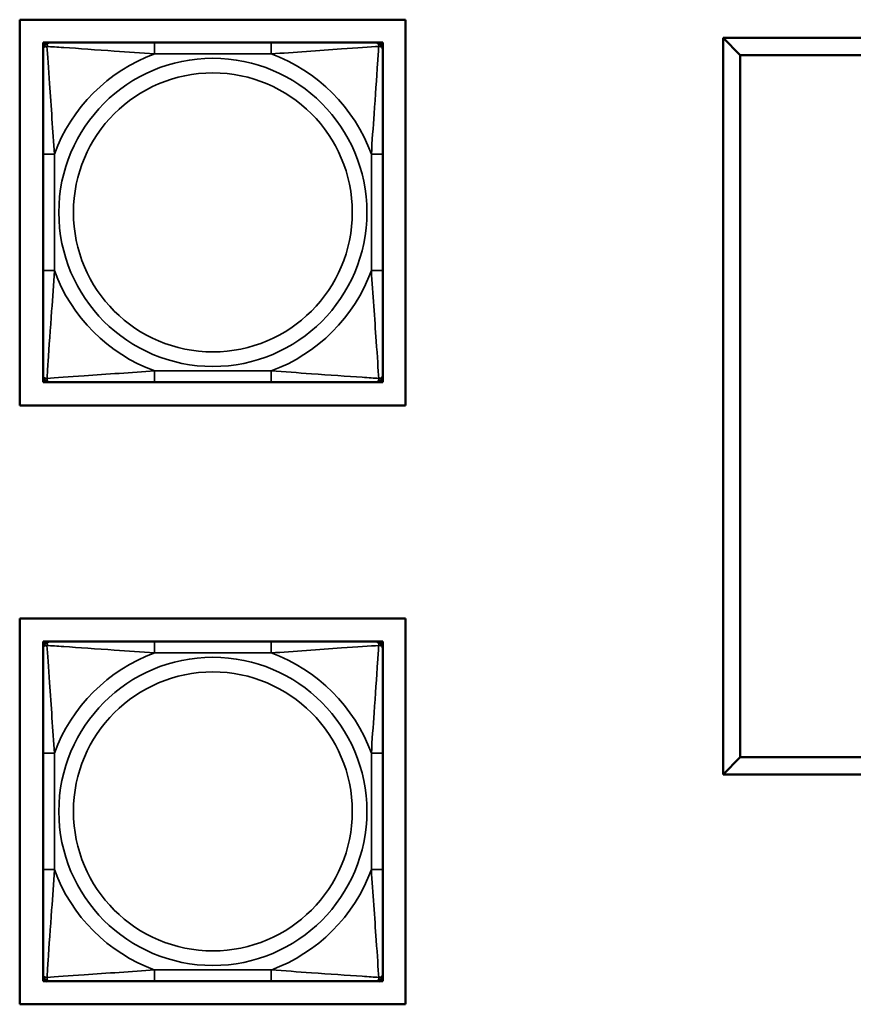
# Model space of a CAD drawing. Header units: inches. Extents: x 3.3 to 44.7, y 1.4 to 39.2.
# Tile 45 of 85: x 29.3 to 30.8, y 10.3 to 12. Entities that reach past the tile are written whole.
import ezdxf

# ---------------------------------------------------------------- set-up
doc = ezdxf.new("R2010")
doc.units = ezdxf.units.IN
doc.header["$MEASUREMENT"] = 0
doc.layers.add('Visible (ANSI)', color=7, linetype='Continuous', lineweight=50)
doc.layers.add('Visible Narrow (ANSI)', color=7, linetype='Continuous', lineweight=35)

msp = doc.modelspace()

# ---------------------------------------------------------------- linework, layer by layer
at = {"layer": 'Visible (ANSI)'}
for p, q in [((29.3444, 12.0235), (30.015, 12.0235)), ((29.3444, 11.3529), (29.3444, 12.0235)), ((30.015, 12.0235), (30.015, 11.3529)), ((29.385, 11.9838), (29.3909, 11.9838)), ((29.385, 11.9779), (29.385, 11.9838)), ((29.385, 11.972), (29.385, 11.9779)), ((29.3909, 11.9838), (29.3968, 11.9838)), ((29.7814, 11.9838), (29.5791, 11.9838)), ((29.9638, 11.9838), (29.9697, 11.9838)), ((29.9697, 11.9838), (29.9756, 11.9838)), ((29.9756, 11.9838), (29.9756, 11.9779)), ((29.9756, 11.9779), (29.9756, 11.972)), ((34.6892, 11.9918), (30.5674, 11.9918)), ((30.5674, 11.9918), (30.5974, 11.9618)), ((30.5674, 11.9918), (30.5674, 10.7118)), ((30.5974, 11.9618), (34.6592, 11.9618)), ((30.5974, 10.7418), (30.5974, 11.9618)), ((29.385, 11.7897), (29.385, 11.5874)), ((29.9756, 11.5874), (29.9756, 11.7897)), ((29.385, 11.3992), (29.385, 11.4051)), ((29.385, 11.3933), (29.385, 11.3992)), ((29.9756, 11.4051), (29.9756, 11.3992)), ((29.9756, 11.3992), (29.9756, 11.3933)), ((29.3909, 11.3933), (29.385, 11.3933)), ((29.3968, 11.3933), (29.3909, 11.3933)), ((29.5791, 11.3933), (29.7814, 11.3933)), ((29.9697, 11.3933), (29.9638, 11.3933)), ((29.9756, 11.3933), (29.9697, 11.3933)), ((30.015, 11.3529), (29.3444, 11.3529)), ((29.3444, 10.9829), (30.015, 10.9829)), ((29.3444, 10.3124), (29.3444, 10.9829)), ((30.015, 10.9829), (30.015, 10.3124)), ((29.385, 10.9428), (29.3909, 10.9428)), ((29.385, 10.9369), (29.385, 10.9428)), ((29.385, 10.931), (29.385, 10.9369)), ((29.3909, 10.9428), (29.3968, 10.9428)), ((29.7814, 10.9428), (29.5791, 10.9428)), ((29.9638, 10.9428), (29.9697, 10.9428)), ((29.9697, 10.9428), (29.9756, 10.9428)), ((29.9756, 10.9428), (29.9756, 10.9369)), ((29.9756, 10.9369), (29.9756, 10.931)), ((29.385, 10.7487), (29.385, 10.5464)), ((29.9756, 10.5464), (29.9756, 10.7487)), ((30.5974, 10.7418), (30.5674, 10.7118)), ((34.6592, 10.7418), (30.5974, 10.7418)), ((30.5674, 10.7118), (34.6892, 10.7118)), ((29.385, 10.3582), (29.385, 10.3641)), ((29.385, 10.3523), (29.385, 10.3582)), ((29.3909, 10.3523), (29.385, 10.3523)), ((29.3968, 10.3523), (29.3909, 10.3523)), ((29.5791, 10.3523), (29.7814, 10.3523)), ((29.9697, 10.3523), (29.9638, 10.3523)), ((29.9756, 10.3523), (29.9697, 10.3523)), ((29.9756, 10.3641), (29.9756, 10.3582)), ((29.9756, 10.3582), (29.9756, 10.3523)), ((30.015, 10.3124), (29.3444, 10.3124))]:
    msp.add_line(p, q, dxfattribs=at)
for centre, radius, start, end in [((29.3909, 11.9779), 0.00591, 90, 180), ((29.3968, 11.972), 0.0118, 90, 180), ((29.9638, 11.972), 0.0118, 0, 90), ((29.9697, 11.9779), 0.00591, 0, 90), ((29.3968, 11.4051), 0.0118, 180, 270), ((29.3909, 11.3992), 0.00591, 180, 270), ((29.9638, 11.4051), 0.0118, 270, 0), ((29.9697, 11.3992), 0.00591, 270, 0), ((29.3909, 10.9369), 0.00591, 90, 180), ((29.3968, 10.931), 0.0118, 90, 180), ((29.9638, 10.931), 0.0118, 0, 90), ((29.9697, 10.9369), 0.00591, 0, 90), ((29.3968, 10.3641), 0.0118, 180, 270), ((29.3909, 10.3582), 0.00591, 180, 270), ((29.9638, 10.3641), 0.0118, 270, 0), ((29.9697, 10.3582), 0.00591, 270, 0)]:
    msp.add_arc(centre, radius, start, end, dxfattribs=at)
for points, knots in [([(29.5791, 11.9838), (29.5555, 11.9838), (29.5315, 11.9838), (29.5081, 11.9838), (29.4774, 11.9838), (29.4466, 11.9838), (29.4233, 11.9838), (29.4113, 11.9838), (29.4017, 11.9838), (29.3968, 11.9838)], [0.2569537, 0.2569537, 0.2569537, 0.2569537, 0.4371919, 0.4371919, 0.4371919, 0.6739428, 0.6739428, 0.6739428, 0.7963818, 0.7963818, 0.7963818, 0.7963818]), ([(29.9638, 11.9838), (29.958, 11.9838), (29.9455, 11.9838), (29.9303, 11.9838), (29.9069, 11.9838), (29.8778, 11.9838), (29.8487, 11.9838), (29.8265, 11.9838), (29.8039, 11.9838), (29.7814, 11.9838)], [-0.7968224, -0.7968224, -0.7968224, -0.7968224, -0.6514613, -0.6514613, -0.6514613, -0.427691, -0.427691, -0.427691, -0.2569517, -0.2569517, -0.2569517, -0.2569517]), ([(29.385, 11.972), (29.385, 11.9663), (29.385, 11.9538), (29.385, 11.9386), (29.385, 11.9152), (29.385, 11.886), (29.385, 11.857), (29.385, 11.8348), (29.385, 11.8121), (29.385, 11.7897)], [-0.7968224, -0.7968224, -0.7968224, -0.7968224, -0.6514613, -0.6514613, -0.6514613, -0.427691, -0.427691, -0.427691, -0.2569517, -0.2569517, -0.2569517, -0.2569517]), ([(29.9756, 11.7897), (29.9756, 11.8134), (29.9756, 11.8374), (29.9756, 11.8607), (29.9756, 11.8914), (29.9756, 11.9223), (29.9756, 11.9455), (29.9756, 11.9575), (29.9756, 11.9672), (29.9756, 11.972)], [0.2569537, 0.2569537, 0.2569537, 0.2569537, 0.4371919, 0.4371919, 0.4371919, 0.6739428, 0.6739428, 0.6739428, 0.7963818, 0.7963818, 0.7963818, 0.7963818]), ([(29.385, 11.5874), (29.385, 11.5638), (29.385, 11.5398), (29.385, 11.5164), (29.385, 11.4857), (29.385, 11.4548), (29.385, 11.4316), (29.385, 11.4196), (29.385, 11.41), (29.385, 11.4051)], [0.2569537, 0.2569537, 0.2569537, 0.2569537, 0.4371919, 0.4371919, 0.4371919, 0.6739428, 0.6739428, 0.6739428, 0.7963818, 0.7963818, 0.7963818, 0.7963818]), ([(29.9756, 11.4051), (29.9756, 11.4108), (29.9756, 11.4233), (29.9756, 11.4385), (29.9756, 11.462), (29.9756, 11.4911), (29.9756, 11.5202), (29.9756, 11.5423), (29.9756, 11.565), (29.9756, 11.5874)], [-0.7968224, -0.7968224, -0.7968224, -0.7968224, -0.6514613, -0.6514613, -0.6514613, -0.427691, -0.427691, -0.427691, -0.2569517, -0.2569517, -0.2569517, -0.2569517]), ([(29.3968, 11.3933), (29.4026, 11.3933), (29.4151, 11.3933), (29.4303, 11.3933), (29.4537, 11.3933), (29.4828, 11.3933), (29.5119, 11.3933), (29.5341, 11.3933), (29.5567, 11.3933), (29.5791, 11.3933)], [-0.7968224, -0.7968224, -0.7968224, -0.7968224, -0.6514613, -0.6514613, -0.6514613, -0.427691, -0.427691, -0.427691, -0.2569517, -0.2569517, -0.2569517, -0.2569517]), ([(29.7814, 11.3933), (29.8051, 11.3933), (29.8291, 11.3933), (29.8525, 11.3933), (29.8831, 11.3933), (29.914, 11.3933), (29.9373, 11.3933), (29.9493, 11.3933), (29.9589, 11.3933), (29.9638, 11.3933)], [0.2569537, 0.2569537, 0.2569537, 0.2569537, 0.4371919, 0.4371919, 0.4371919, 0.6739428, 0.6739428, 0.6739428, 0.7963818, 0.7963818, 0.7963818, 0.7963818]), ([(29.5791, 10.9428), (29.5555, 10.9428), (29.5315, 10.9428), (29.5081, 10.9428), (29.4774, 10.9428), (29.4466, 10.9428), (29.4233, 10.9428), (29.4113, 10.9428), (29.4017, 10.9428), (29.3968, 10.9428)], [0.2569537, 0.2569537, 0.2569537, 0.2569537, 0.4371919, 0.4371919, 0.4371919, 0.6739428, 0.6739428, 0.6739428, 0.7963818, 0.7963818, 0.7963818, 0.7963818]), ([(29.9638, 10.9428), (29.958, 10.9428), (29.9455, 10.9428), (29.9303, 10.9428), (29.9069, 10.9428), (29.8778, 10.9428), (29.8487, 10.9428), (29.8265, 10.9428), (29.8039, 10.9428), (29.7814, 10.9428)], [-0.7968224, -0.7968224, -0.7968224, -0.7968224, -0.6514613, -0.6514613, -0.6514613, -0.427691, -0.427691, -0.427691, -0.2569517, -0.2569517, -0.2569517, -0.2569517]), ([(29.385, 10.931), (29.385, 10.9253), (29.385, 10.9128), (29.385, 10.8976), (29.385, 10.8742), (29.385, 10.845), (29.385, 10.816), (29.385, 10.7938), (29.385, 10.7711), (29.385, 10.7487)], [-0.7968224, -0.7968224, -0.7968224, -0.7968224, -0.6514613, -0.6514613, -0.6514613, -0.427691, -0.427691, -0.427691, -0.2569517, -0.2569517, -0.2569517, -0.2569517]), ([(29.9756, 10.7487), (29.9756, 10.7724), (29.9756, 10.7964), (29.9756, 10.8197), (29.9756, 10.8504), (29.9756, 10.8813), (29.9756, 10.9045), (29.9756, 10.9165), (29.9756, 10.9262), (29.9756, 10.931)], [0.2569537, 0.2569537, 0.2569537, 0.2569537, 0.4371919, 0.4371919, 0.4371919, 0.6739428, 0.6739428, 0.6739428, 0.7963818, 0.7963818, 0.7963818, 0.7963818]), ([(29.385, 10.5464), (29.385, 10.5228), (29.385, 10.4988), (29.385, 10.4754), (29.385, 10.4447), (29.385, 10.4138), (29.385, 10.3906), (29.385, 10.3786), (29.385, 10.369), (29.385, 10.3641)], [0.2569537, 0.2569537, 0.2569537, 0.2569537, 0.4371919, 0.4371919, 0.4371919, 0.6739428, 0.6739428, 0.6739428, 0.7963818, 0.7963818, 0.7963818, 0.7963818]), ([(29.9756, 10.3641), (29.9756, 10.3698), (29.9756, 10.3823), (29.9756, 10.3975), (29.9756, 10.421), (29.9756, 10.4501), (29.9756, 10.4792), (29.9756, 10.5013), (29.9756, 10.524), (29.9756, 10.5464)], [-0.7968224, -0.7968224, -0.7968224, -0.7968224, -0.6514613, -0.6514613, -0.6514613, -0.427691, -0.427691, -0.427691, -0.2569517, -0.2569517, -0.2569517, -0.2569517]), ([(29.3968, 10.3523), (29.4026, 10.3523), (29.4151, 10.3523), (29.4303, 10.3523), (29.4537, 10.3523), (29.4828, 10.3523), (29.5119, 10.3523), (29.5341, 10.3523), (29.5567, 10.3523), (29.5791, 10.3523)], [-0.7968224, -0.7968224, -0.7968224, -0.7968224, -0.6514613, -0.6514613, -0.6514613, -0.427691, -0.427691, -0.427691, -0.2569517, -0.2569517, -0.2569517, -0.2569517]), ([(29.7814, 10.3523), (29.8051, 10.3523), (29.8291, 10.3523), (29.8525, 10.3523), (29.8831, 10.3523), (29.914, 10.3523), (29.9373, 10.3523), (29.9493, 10.3523), (29.9589, 10.3523), (29.9638, 10.3523)], [0.2569537, 0.2569537, 0.2569537, 0.2569537, 0.4371919, 0.4371919, 0.4371919, 0.6739428, 0.6739428, 0.6739428, 0.7963818, 0.7963818, 0.7963818, 0.7963818])]:
    msp.add_open_spline(points, degree=3, knots=knots, dxfattribs=at)
at = {"layer": 'Visible Narrow (ANSI)'}
for p, q in [((29.5791, 11.9838), (29.5791, 11.9641)), ((29.7814, 11.9838), (29.7814, 11.9641)), ((29.5791, 11.9641), (29.7814, 11.9641)), ((29.385, 11.7897), (29.4047, 11.7897)), ((29.4047, 11.5874), (29.4047, 11.7897)), ((29.9559, 11.7897), (29.9559, 11.5874)), ((29.9756, 11.7897), (29.9559, 11.7897)), ((29.385, 11.5874), (29.4047, 11.5874)), ((29.9756, 11.5874), (29.9559, 11.5874)), ((29.7814, 11.413), (29.5791, 11.413)), ((29.5791, 11.3933), (29.5791, 11.413)), ((29.7814, 11.3933), (29.7814, 11.413)), ((29.5791, 10.9428), (29.5791, 10.9231)), ((29.7814, 10.9428), (29.7814, 10.9231)), ((29.5791, 10.9231), (29.7814, 10.9231)), ((29.385, 10.7487), (29.4047, 10.7487)), ((29.4047, 10.5464), (29.4047, 10.7487)), ((29.9559, 10.7487), (29.9559, 10.5464)), ((29.9756, 10.7487), (29.9559, 10.7487)), ((29.385, 10.5464), (29.4047, 10.5464)), ((29.9756, 10.5464), (29.9559, 10.5464)), ((29.7814, 10.372), (29.5791, 10.372)), ((29.5791, 10.3523), (29.5791, 10.372)), ((29.7814, 10.3523), (29.7814, 10.372))]:
    msp.add_line(p, q, dxfattribs=at)
for centre, radius in [((29.6803, 11.6886), 0.2678), ((29.6803, 11.6886), 0.2424), ((29.6803, 10.6476), 0.2678), ((29.6803, 10.6476), 0.2424)]:
    msp.add_circle(centre, radius, dxfattribs=at)
for centre, start, end in [((29.6803, 11.6886), 110.1547, 159.8453), ((29.6803, 11.6886), 20.1547, 69.8453), ((29.6803, 11.6886), 200.1547, 249.8453), ((29.6803, 11.6886), 290.1547, 339.8453), ((29.6803, 10.6476), 110.1547, 159.8453), ((29.6803, 10.6476), 20.1547, 69.8453), ((29.6803, 10.6476), 200.1547, 249.8453), ((29.6803, 10.6476), 290.1547, 339.8453)]:
    msp.add_arc(centre, 0.2936, start, end, dxfattribs=at)
for points, knots in [([(29.3919, 11.977), (29.3919, 11.9778), (29.3919, 11.9786), (29.3921, 11.98), (29.3923, 11.9807), (29.3928, 11.9816), (29.393, 11.9819), (29.3933, 11.9823), (29.3934, 11.9825), (29.3937, 11.9828), (29.3939, 11.983), (29.3945, 11.9833), (29.3949, 11.9835), (29.3958, 11.9838), (29.3963, 11.9838), (29.3968, 11.9838)], [-0.00023197, -0.00023197, -0.00023197, -0.00023197, 0.00913095, 0.00913095, 0.01983142, 0.01983142, 0.02651922, 0.02651922, 0.02986312, 0.02986312, 0.03521335, 0.03521335, 0.04377373, 0.04377373, 0.0532704, 0.0532704, 0.0532704, 0.0532704]), ([(29.9638, 11.9838), (29.9643, 11.9838), (29.9648, 11.9838), (29.9657, 11.9835), (29.9661, 11.9833), (29.9666, 11.983), (29.9669, 11.9828), (29.9672, 11.9825), (29.9673, 11.9823), (29.9676, 11.9819), (29.9678, 11.9816), (29.9683, 11.9807), (29.9685, 11.98), (29.9687, 11.9786), (29.9687, 11.9778), (29.9687, 11.977)], [-0.0532704, -0.0532704, -0.0532704, -0.0532704, -0.04377373, -0.04377373, -0.03521335, -0.03521335, -0.02986312, -0.02986312, -0.02651922, -0.02651922, -0.01983142, -0.01983142, -0.00913095, -0.00913095, 0.00023197, 0.00023197, 0.00023197, 0.00023197]), ([(29.385, 11.972), (29.385, 11.9726), (29.3851, 11.9731), (29.3853, 11.9739), (29.3855, 11.9743), (29.3859, 11.9749), (29.3861, 11.9751), (29.3864, 11.9754), (29.3865, 11.9756), (29.3869, 11.9759), (29.3872, 11.9761), (29.3882, 11.9765), (29.3888, 11.9767), (29.3903, 11.977), (29.391, 11.977), (29.3919, 11.977)], [-0.0532704, -0.0532704, -0.0532704, -0.0532704, -0.04377373, -0.04377373, -0.03521335, -0.03521335, -0.02986312, -0.02986312, -0.02651922, -0.02651922, -0.01983142, -0.01983142, -0.00913095, -0.00913095, 0.00023197, 0.00023197, 0.00023197, 0.00023197]), ([(29.3919, 11.977), (29.3995, 11.9765), (29.4095, 11.9758), (29.4466, 11.9734), (29.4783, 11.9711), (29.5325, 11.9672), (29.5558, 11.9656), (29.5791, 11.9641)], [-0.7478145, -0.7478145, -0.7478145, -0.7478145, -0.6493253, -0.6493253, -0.427691, -0.427691, -0.2569537, -0.2569537, -0.2569537, -0.2569537]), ([(29.4047, 11.7897), (29.4023, 11.8302), (29.399, 11.8726), (29.3944, 11.9382), (29.3928, 11.9626), (29.3919, 11.977)], [0.2569517, 0.2569517, 0.2569517, 0.2569517, 0.5559983, 0.5559983, 0.7482818, 0.7482818, 0.7482818, 0.7482818]), ([(29.7814, 11.9641), (29.8219, 11.9665), (29.8643, 11.9698), (29.9299, 11.9745), (29.9544, 11.9761), (29.9687, 11.977)], [0.2569517, 0.2569517, 0.2569517, 0.2569517, 0.5559983, 0.5559983, 0.7482818, 0.7482818, 0.7482818, 0.7482818]), ([(29.9687, 11.977), (29.9682, 11.9693), (29.9676, 11.9593), (29.9651, 11.9223), (29.9628, 11.8906), (29.9589, 11.8363), (29.9573, 11.8131), (29.9559, 11.7897)], [-0.7478145, -0.7478145, -0.7478145, -0.7478145, -0.6493253, -0.6493253, -0.427691, -0.427691, -0.2569537, -0.2569537, -0.2569537, -0.2569537]), ([(29.9687, 11.977), (29.9696, 11.977), (29.9703, 11.977), (29.9718, 11.9767), (29.9724, 11.9765), (29.9733, 11.9761), (29.9737, 11.9759), (29.9741, 11.9756), (29.9742, 11.9754), (29.9745, 11.9751), (29.9747, 11.9749), (29.9751, 11.9743), (29.9752, 11.9739), (29.9755, 11.9731), (29.9756, 11.9726), (29.9756, 11.972)], [-0.00023197, -0.00023197, -0.00023197, -0.00023197, 0.00913095, 0.00913095, 0.01983142, 0.01983142, 0.02651922, 0.02651922, 0.02986312, 0.02986312, 0.03521335, 0.03521335, 0.04377373, 0.04377373, 0.0532704, 0.0532704, 0.0532704, 0.0532704]), ([(29.3919, 11.4001), (29.3924, 11.4078), (29.393, 11.4178), (29.3955, 11.4548), (29.3978, 11.4866), (29.4017, 11.5408), (29.4033, 11.564), (29.4047, 11.5874)], [-0.7478145, -0.7478145, -0.7478145, -0.7478145, -0.6493253, -0.6493253, -0.427691, -0.427691, -0.2569537, -0.2569537, -0.2569537, -0.2569537]), ([(29.9559, 11.5874), (29.9583, 11.5469), (29.9616, 11.5046), (29.9662, 11.4389), (29.9678, 11.4145), (29.9687, 11.4001)], [0.2569517, 0.2569517, 0.2569517, 0.2569517, 0.5559983, 0.5559983, 0.7482818, 0.7482818, 0.7482818, 0.7482818]), ([(29.3919, 11.4001), (29.391, 11.4001), (29.3903, 11.4002), (29.3888, 11.4004), (29.3882, 11.4006), (29.3872, 11.401), (29.3869, 11.4012), (29.3865, 11.4016), (29.3864, 11.4017), (29.3861, 11.402), (29.3859, 11.4022), (29.3855, 11.4028), (29.3853, 11.4032), (29.3851, 11.4041), (29.385, 11.4046), (29.385, 11.4051)], [-0.00023197, -0.00023197, -0.00023197, -0.00023197, 0.00913095, 0.00913095, 0.01983142, 0.01983142, 0.02651922, 0.02651922, 0.02986312, 0.02986312, 0.03521335, 0.03521335, 0.04377373, 0.04377373, 0.0532704, 0.0532704, 0.0532704, 0.0532704]), ([(29.5791, 11.413), (29.5387, 11.4106), (29.4963, 11.4073), (29.4307, 11.4027), (29.4062, 11.4011), (29.3919, 11.4001)], [0.2569517, 0.2569517, 0.2569517, 0.2569517, 0.5559983, 0.5559983, 0.7482818, 0.7482818, 0.7482818, 0.7482818]), ([(29.3968, 11.3933), (29.3963, 11.3933), (29.3958, 11.3933), (29.3949, 11.3936), (29.3945, 11.3938), (29.3939, 11.3942), (29.3937, 11.3943), (29.3934, 11.3946), (29.3933, 11.3948), (29.393, 11.3952), (29.3928, 11.3955), (29.3923, 11.3964), (29.3921, 11.3971), (29.3919, 11.3985), (29.3919, 11.3993), (29.3919, 11.4001)], [-0.0532704, -0.0532704, -0.0532704, -0.0532704, -0.04377373, -0.04377373, -0.03521335, -0.03521335, -0.02986312, -0.02986312, -0.02651922, -0.02651922, -0.01983142, -0.01983142, -0.00913095, -0.00913095, 0.00023197, 0.00023197, 0.00023197, 0.00023197]), ([(29.9687, 11.4001), (29.9611, 11.4006), (29.9511, 11.4013), (29.914, 11.4038), (29.8823, 11.406), (29.828, 11.4099), (29.8048, 11.4116), (29.7814, 11.413)], [-0.7478145, -0.7478145, -0.7478145, -0.7478145, -0.6493253, -0.6493253, -0.427691, -0.427691, -0.2569537, -0.2569537, -0.2569537, -0.2569537]), ([(29.9687, 11.4001), (29.9687, 11.3993), (29.9687, 11.3985), (29.9685, 11.3971), (29.9683, 11.3964), (29.9678, 11.3955), (29.9676, 11.3952), (29.9673, 11.3948), (29.9672, 11.3946), (29.9669, 11.3943), (29.9666, 11.3942), (29.9661, 11.3938), (29.9657, 11.3936), (29.9648, 11.3933), (29.9643, 11.3933), (29.9638, 11.3933)], [-0.00023197, -0.00023197, -0.00023197, -0.00023197, 0.00913095, 0.00913095, 0.01983142, 0.01983142, 0.02651922, 0.02651922, 0.02986312, 0.02986312, 0.03521335, 0.03521335, 0.04377373, 0.04377373, 0.0532704, 0.0532704, 0.0532704, 0.0532704]), ([(29.9756, 11.4051), (29.9756, 11.4046), (29.9755, 11.4041), (29.9752, 11.4032), (29.9751, 11.4028), (29.9747, 11.4022), (29.9745, 11.402), (29.9742, 11.4017), (29.9741, 11.4016), (29.9737, 11.4012), (29.9733, 11.401), (29.9724, 11.4006), (29.9718, 11.4004), (29.9703, 11.4002), (29.9696, 11.4001), (29.9687, 11.4001)], [-0.0532704, -0.0532704, -0.0532704, -0.0532704, -0.04377373, -0.04377373, -0.03521335, -0.03521335, -0.02986312, -0.02986312, -0.02651922, -0.02651922, -0.01983142, -0.01983142, -0.00913095, -0.00913095, 0.00023197, 0.00023197, 0.00023197, 0.00023197]), ([(29.385, 10.931), (29.385, 10.9316), (29.3851, 10.9321), (29.3853, 10.9329), (29.3855, 10.9333), (29.3859, 10.9339), (29.3861, 10.9341), (29.3864, 10.9344), (29.3865, 10.9346), (29.3869, 10.9349), (29.3872, 10.9351), (29.3882, 10.9355), (29.3888, 10.9357), (29.3903, 10.936), (29.391, 10.936), (29.3919, 10.936)], [-0.0532704, -0.0532704, -0.0532704, -0.0532704, -0.04377373, -0.04377373, -0.03521335, -0.03521335, -0.02986312, -0.02986312, -0.02651922, -0.02651922, -0.01983142, -0.01983142, -0.00913095, -0.00913095, 0.00023197, 0.00023197, 0.00023197, 0.00023197]), ([(29.3919, 10.936), (29.3919, 10.9368), (29.3919, 10.9376), (29.3921, 10.939), (29.3923, 10.9397), (29.3928, 10.9406), (29.393, 10.9409), (29.3933, 10.9413), (29.3934, 10.9415), (29.3937, 10.9418), (29.3939, 10.942), (29.3945, 10.9423), (29.3949, 10.9425), (29.3958, 10.9428), (29.3963, 10.9428), (29.3968, 10.9428)], [-0.00023197, -0.00023197, -0.00023197, -0.00023197, 0.00913095, 0.00913095, 0.01983142, 0.01983142, 0.02651922, 0.02651922, 0.02986312, 0.02986312, 0.03521335, 0.03521335, 0.04377373, 0.04377373, 0.0532704, 0.0532704, 0.0532704, 0.0532704]), ([(29.3919, 10.936), (29.3995, 10.9355), (29.4095, 10.9348), (29.4466, 10.9324), (29.4783, 10.9301), (29.5325, 10.9262), (29.5558, 10.9246), (29.5791, 10.9231)], [-0.7478145, -0.7478145, -0.7478145, -0.7478145, -0.6493253, -0.6493253, -0.427691, -0.427691, -0.2569537, -0.2569537, -0.2569537, -0.2569537]), ([(29.4047, 10.7487), (29.4023, 10.7892), (29.399, 10.8316), (29.3944, 10.8972), (29.3928, 10.9216), (29.3919, 10.936)], [0.2569517, 0.2569517, 0.2569517, 0.2569517, 0.5559983, 0.5559983, 0.7482818, 0.7482818, 0.7482818, 0.7482818]), ([(29.7814, 10.9231), (29.8219, 10.9255), (29.8643, 10.9288), (29.9299, 10.9335), (29.9544, 10.9351), (29.9687, 10.936)], [0.2569517, 0.2569517, 0.2569517, 0.2569517, 0.5559983, 0.5559983, 0.7482818, 0.7482818, 0.7482818, 0.7482818]), ([(29.9687, 10.936), (29.9682, 10.9283), (29.9676, 10.9183), (29.9651, 10.8813), (29.9628, 10.8496), (29.9589, 10.7953), (29.9573, 10.7721), (29.9559, 10.7487)], [-0.7478145, -0.7478145, -0.7478145, -0.7478145, -0.6493253, -0.6493253, -0.427691, -0.427691, -0.2569537, -0.2569537, -0.2569537, -0.2569537]), ([(29.9638, 10.9428), (29.9643, 10.9428), (29.9648, 10.9428), (29.9657, 10.9425), (29.9661, 10.9423), (29.9666, 10.942), (29.9669, 10.9418), (29.9672, 10.9415), (29.9673, 10.9413), (29.9676, 10.9409), (29.9678, 10.9406), (29.9683, 10.9397), (29.9685, 10.939), (29.9687, 10.9376), (29.9687, 10.9368), (29.9687, 10.936)], [-0.0532704, -0.0532704, -0.0532704, -0.0532704, -0.04377373, -0.04377373, -0.03521335, -0.03521335, -0.02986312, -0.02986312, -0.02651922, -0.02651922, -0.01983142, -0.01983142, -0.00913095, -0.00913095, 0.00023197, 0.00023197, 0.00023197, 0.00023197]), ([(29.9687, 10.936), (29.9696, 10.936), (29.9703, 10.936), (29.9718, 10.9357), (29.9724, 10.9355), (29.9733, 10.9351), (29.9737, 10.9349), (29.9741, 10.9346), (29.9742, 10.9344), (29.9745, 10.9341), (29.9747, 10.9339), (29.9751, 10.9333), (29.9752, 10.9329), (29.9755, 10.9321), (29.9756, 10.9316), (29.9756, 10.931)], [-0.00023197, -0.00023197, -0.00023197, -0.00023197, 0.00913095, 0.00913095, 0.01983142, 0.01983142, 0.02651922, 0.02651922, 0.02986312, 0.02986312, 0.03521335, 0.03521335, 0.04377373, 0.04377373, 0.0532704, 0.0532704, 0.0532704, 0.0532704]), ([(29.3919, 10.3591), (29.3924, 10.3668), (29.393, 10.3768), (29.3955, 10.4138), (29.3978, 10.4456), (29.4017, 10.4998), (29.4033, 10.523), (29.4047, 10.5464)], [-0.7478145, -0.7478145, -0.7478145, -0.7478145, -0.6493253, -0.6493253, -0.427691, -0.427691, -0.2569537, -0.2569537, -0.2569537, -0.2569537]), ([(29.9559, 10.5464), (29.9583, 10.5059), (29.9616, 10.4636), (29.9662, 10.3979), (29.9678, 10.3735), (29.9687, 10.3591)], [0.2569517, 0.2569517, 0.2569517, 0.2569517, 0.5559983, 0.5559983, 0.7482818, 0.7482818, 0.7482818, 0.7482818]), ([(29.5791, 10.372), (29.5387, 10.3696), (29.4963, 10.3663), (29.4307, 10.3617), (29.4062, 10.3601), (29.3919, 10.3591)], [0.2569517, 0.2569517, 0.2569517, 0.2569517, 0.5559983, 0.5559983, 0.7482818, 0.7482818, 0.7482818, 0.7482818]), ([(29.9687, 10.3591), (29.9611, 10.3596), (29.9511, 10.3603), (29.914, 10.3628), (29.8823, 10.365), (29.828, 10.3689), (29.8048, 10.3706), (29.7814, 10.372)], [-0.7478145, -0.7478145, -0.7478145, -0.7478145, -0.6493253, -0.6493253, -0.427691, -0.427691, -0.2569537, -0.2569537, -0.2569537, -0.2569537]), ([(29.3919, 10.3591), (29.391, 10.3591), (29.3903, 10.3592), (29.3888, 10.3594), (29.3882, 10.3596), (29.3872, 10.36), (29.3869, 10.3602), (29.3865, 10.3606), (29.3864, 10.3607), (29.3861, 10.361), (29.3859, 10.3612), (29.3855, 10.3618), (29.3853, 10.3622), (29.3851, 10.3631), (29.385, 10.3636), (29.385, 10.3641)], [-0.00023197, -0.00023197, -0.00023197, -0.00023197, 0.00913095, 0.00913095, 0.01983142, 0.01983142, 0.02651922, 0.02651922, 0.02986312, 0.02986312, 0.03521335, 0.03521335, 0.04377373, 0.04377373, 0.0532704, 0.0532704, 0.0532704, 0.0532704]), ([(29.3968, 10.3523), (29.3963, 10.3523), (29.3958, 10.3523), (29.3949, 10.3526), (29.3945, 10.3528), (29.3939, 10.3532), (29.3937, 10.3533), (29.3934, 10.3536), (29.3933, 10.3538), (29.393, 10.3542), (29.3928, 10.3545), (29.3923, 10.3554), (29.3921, 10.3561), (29.3919, 10.3575), (29.3919, 10.3583), (29.3919, 10.3591)], [-0.0532704, -0.0532704, -0.0532704, -0.0532704, -0.04377373, -0.04377373, -0.03521335, -0.03521335, -0.02986312, -0.02986312, -0.02651922, -0.02651922, -0.01983142, -0.01983142, -0.00913095, -0.00913095, 0.00023197, 0.00023197, 0.00023197, 0.00023197]), ([(29.9687, 10.3591), (29.9687, 10.3583), (29.9687, 10.3575), (29.9685, 10.3561), (29.9683, 10.3554), (29.9678, 10.3545), (29.9676, 10.3542), (29.9673, 10.3538), (29.9672, 10.3536), (29.9669, 10.3533), (29.9666, 10.3532), (29.9661, 10.3528), (29.9657, 10.3526), (29.9648, 10.3523), (29.9643, 10.3523), (29.9638, 10.3523)], [-0.00023197, -0.00023197, -0.00023197, -0.00023197, 0.00913095, 0.00913095, 0.01983142, 0.01983142, 0.02651922, 0.02651922, 0.02986312, 0.02986312, 0.03521335, 0.03521335, 0.04377373, 0.04377373, 0.0532704, 0.0532704, 0.0532704, 0.0532704]), ([(29.9756, 10.3641), (29.9756, 10.3636), (29.9755, 10.3631), (29.9752, 10.3622), (29.9751, 10.3618), (29.9747, 10.3612), (29.9745, 10.361), (29.9742, 10.3607), (29.9741, 10.3606), (29.9737, 10.3602), (29.9733, 10.36), (29.9724, 10.3596), (29.9718, 10.3594), (29.9703, 10.3592), (29.9696, 10.3591), (29.9687, 10.3591)], [-0.0532704, -0.0532704, -0.0532704, -0.0532704, -0.04377373, -0.04377373, -0.03521335, -0.03521335, -0.02986312, -0.02986312, -0.02651922, -0.02651922, -0.01983142, -0.01983142, -0.00913095, -0.00913095, 0.00023197, 0.00023197, 0.00023197, 0.00023197])]:
    msp.add_open_spline(points, degree=3, knots=knots, dxfattribs=at)

doc.saveas('drawing.dxf')
